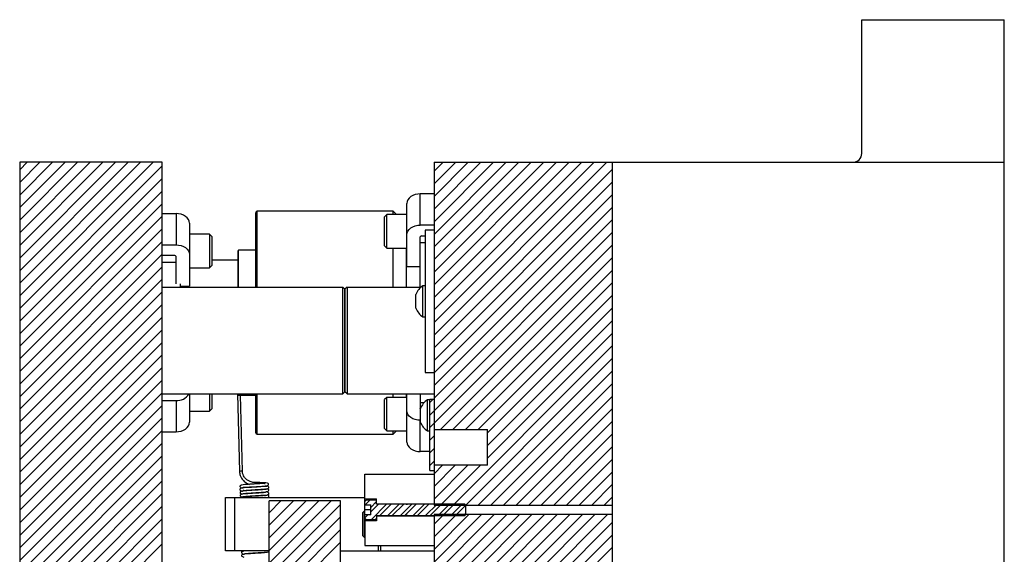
# Model space of a CAD drawing. Header units: inches. Extents: x 1694 to 2505, y -239 to -56.
# Tile 138 of 179: x 1834.08 to 1847.89, y -148.1 to -140.6. Entities that reach past the tile are written whole.
import ezdxf

# ---------------------------------------------------------------- set-up
doc = ezdxf.new("R2010")
doc.units = ezdxf.units.IN
doc.header["$LTSCALE"] = 0.5
doc.header["$MEASUREMENT"] = 0
doc.layers.add('SID-M-F', color=202, linetype='Continuous')
doc.layers.add('SID-M-S', color=105, linetype='Continuous')
pattern_1 = [(90, (1832.2, -196.733), (-12, 12), [12, -12]), (90, (1834.2, -196.733), (-12, 12), [12, -12]), (90, (1836.2, -196.733), (-12, 12), [12, -12]), (90, (1838.2, -196.733), (-12, 12), [12, -12]), (90, (1840.2, -196.733), (-12, 12), [12, -12]), (90, (1842.2, -196.733), (-12, 12), [12, -12]), (90, (1844.2, -196.733), (-12, 12), [12, -12]), (0, (1832.2, -184.733), (12, -12), [12, -12]), (0, (1832.2, -182.733), (12, -12), [12, -12]), (0, (1832.2, -180.733), (12, -12), [12, -12]), (0, (1832.2, -178.733), (12, -12), [12, -12]), (0, (1832.2, -176.733), (12, -12), [12, -12]), (0, (1832.2, -174.733), (12, -12), [12, -12]), (0, (1832.2, -172.733), (12, -12), [12, -12])]

msp = doc.modelspace()

# ---------------------------------------------------------------- hatches: boundary and pattern name
at = {"layer": 'SID-M-F'}
h = msp.add_hatch(dxfattribs=at)
h.set_pattern_fill('AR-PARQ1', color=256, style=0)
h.set_pattern_definition(pattern_1)
h.paths.add_polyline_path([(1839.89106, -147.38745), (1839.89106, -146.9741), (1838.92106, -146.9741), (1838.92106, -147.31889), (1839.08506, -147.31889), (1839.08506, -147.38745)], flags=0)
h = msp.add_hatch(dxfattribs=at)
h.set_pattern_fill('AR-PARQ1', color=256, style=0)
h.set_pattern_definition(pattern_1)
h.paths.add_polyline_path([(1839.89106, -147.9741), (1839.89106, -147.56075), (1839.08506, -147.56075), (1839.08506, -147.62931), (1838.92106, -147.62931), (1838.92106, -147.9741)], flags=0)

# ---------------------------------------------------------------- linework, layer by layer
at = {"layer": 'SID-M-F', "linetype": 'Continuous'}
for p, q in [((1834.07807, -142.70514), (1834.1841, -142.5991)), ((1834.07807, -142.88191), (1834.36088, -142.5991)), ((1834.07807, -143.05869), (1834.53766, -142.5991)), ((1834.07807, -143.23547), (1834.71443, -142.5991)), ((1834.07807, -143.41224), (1834.89121, -142.5991)), ((1834.07807, -143.58902), (1835.06799, -142.5991)), ((1834.07807, -143.7658), (1835.24476, -142.5991)), ((1834.07807, -143.94257), (1835.42154, -142.5991)), ((1834.07807, -144.11935), (1835.59832, -142.5991)), ((1834.07807, -144.29613), (1835.77509, -142.5991)), ((1834.07807, -144.4729), (1835.95187, -142.5991)), ((1834.07807, -144.64968), (1836.07807, -142.64968)), ((1839.89106, -142.72577), (1840.01774, -142.5991)), ((1839.89106, -142.90255), (1840.19451, -142.5991)), ((1839.89106, -143.07933), (1840.37129, -142.5991)), ((1839.89106, -143.2561), (1840.54807, -142.5991)), ((1839.89106, -143.43288), (1840.72484, -142.5991)), ((1839.89106, -143.60966), (1840.90162, -142.5991)), ((1839.89106, -143.78643), (1841.0784, -142.5991)), ((1839.89106, -143.96321), (1841.25517, -142.5991)), ((1839.89106, -144.13999), (1841.43195, -142.5991)), ((1839.89106, -144.31676), (1841.60873, -142.5991)), ((1839.89106, -144.49354), (1841.7855, -142.5991)), ((1839.89106, -144.67032), (1841.96228, -142.5991)), ((1839.89106, -144.84709), (1842.13906, -142.5991)), ((1839.89106, -145.02387), (1842.31583, -142.5991)), ((1839.89106, -145.20065), (1842.39106, -142.70065)), ((1834.07807, -144.82646), (1836.07807, -142.82646)), ((1839.89106, -145.37742), (1842.39106, -142.87742)), ((1834.07807, -145.00323), (1836.07807, -143.00323)), ((1839.89106, -145.5542), (1842.39106, -143.0542)), ((1834.07807, -145.18001), (1836.07807, -143.18001)), ((1839.89106, -145.73098), (1842.39106, -143.23098)), ((1834.07807, -145.35679), (1836.07807, -143.35679)), ((1839.89106, -145.90775), (1842.39106, -143.40775)), ((1834.07807, -145.53356), (1836.07807, -143.53356)), ((1839.83106, -146.14453), (1842.39106, -143.58453)), ((1834.07807, -145.71034), (1836.07807, -143.71034)), ((1839.83106, -146.32131), (1842.39106, -143.76131)), ((1834.07807, -145.88712), (1836.07807, -143.88712)), ((1834.07807, -146.06389), (1836.07807, -144.06389)), ((1839.98005, -146.3491), (1842.39106, -143.93808)), ((1840.15682, -146.3491), (1842.39106, -144.11486)), ((1834.07807, -146.24067), (1836.07807, -144.24067)), ((1840.3336, -146.3491), (1842.39106, -144.29164)), ((1834.07807, -146.41745), (1836.07807, -144.41745)), ((1840.51038, -146.3491), (1842.39106, -144.46841)), ((1834.07807, -146.59422), (1836.07807, -144.59422)), ((1840.64106, -146.39519), (1842.39106, -144.64519)), ((1834.07807, -146.771), (1836.07807, -144.771)), ((1840.64106, -146.57197), (1842.39106, -144.82197)), ((1834.07807, -146.94778), (1836.07807, -144.94778)), ((1840.64106, -146.74874), (1842.39106, -144.99874)), ((1834.07807, -147.12455), (1836.07807, -145.12455)), ((1834.07807, -147.30133), (1836.07807, -145.30133)), ((1839.89106, -147.67552), (1842.39106, -145.17552)), ((1839.89106, -147.8523), (1842.39106, -145.3523)), ((1834.07807, -147.47811), (1836.07807, -145.47811)), ((1840.51161, -147.40852), (1842.39106, -145.52907)), ((1834.07807, -147.65488), (1836.07807, -145.65488)), ((1840.68839, -147.40852), (1842.39106, -145.70585)), ((1834.07807, -147.83166), (1836.07807, -145.83166)), ((1839.83106, -145.96775), (1839.87472, -145.9241)), ((1840.86516, -147.40852), (1842.39106, -145.88263)), ((1834.07807, -148.00844), (1836.07807, -146.00844)), ((1841.04194, -147.40852), (1842.39106, -146.0594)), ((1834.07807, -148.18521), (1836.07807, -146.18521)), ((1841.21872, -147.40852), (1842.39106, -146.23618)), ((1834.07807, -148.36199), (1836.07807, -146.36199)), ((1841.39549, -147.40852), (1842.39106, -146.41296)), ((1834.07807, -148.53877), (1836.07807, -146.53877)), ((1839.83106, -146.49808), (1839.89106, -146.43808)), ((1839.83106, -146.67486), (1839.89106, -146.61486)), ((1841.57227, -147.40852), (1842.39106, -146.58973)), ((1834.07807, -148.71554), (1836.07807, -146.71554)), ((1839.83106, -146.85164), (1839.89106, -146.79164)), ((1841.74905, -147.40852), (1842.39106, -146.76651)), ((1834.07807, -148.89232), (1836.07807, -146.89232)), ((1839.83571, -147.5541), (1840.54071, -146.8491)), ((1839.89106, -146.96841), (1840.01038, -146.8491)), ((1839.89106, -147.14519), (1840.18715, -146.8491)), ((1839.89106, -147.32197), (1840.36393, -146.8491)), ((1841.92582, -147.40852), (1842.39106, -146.94329)), ((1834.07807, -149.0691), (1836.07807, -147.0691)), ((1834.07807, -149.24587), (1836.07807, -147.24587)), ((1842.1026, -147.40852), (1842.39106, -147.12007)), ((1837.57807, -147.51364), (1837.74261, -147.3491)), ((1837.57807, -147.69042), (1837.91939, -147.3491)), ((1837.57807, -147.86719), (1838.09616, -147.3491)), ((1837.57807, -148.04397), (1838.27294, -147.3491)), ((1837.57807, -148.22075), (1838.44972, -147.3491)), ((1838.92536, -147.40378), (1838.98884, -147.3403)), ((1839.00306, -147.44036), (1839.08506, -147.35836)), ((1842.27938, -147.40852), (1842.39106, -147.29684)), ((1834.07807, -149.42265), (1836.07807, -147.42265)), ((1837.57807, -148.39752), (1838.57807, -147.39752)), ((1839.00306, -147.50286), (1839.11182, -147.3941)), ((1839.0123, -147.60789), (1839.2261, -147.3941)), ((1839.1286, -147.5541), (1839.2886, -147.3941)), ((1839.24288, -147.5541), (1839.40288, -147.3941)), ((1839.30538, -147.5541), (1839.46538, -147.3941)), ((1839.41965, -147.5541), (1839.57965, -147.3941)), ((1839.48215, -147.5541), (1839.64215, -147.3941)), ((1839.59643, -147.5541), (1839.75643, -147.3941)), ((1839.65893, -147.5541), (1839.81893, -147.3941)), ((1839.77321, -147.5541), (1839.93321, -147.3941)), ((1839.94998, -147.5541), (1840.10998, -147.3941)), ((1840.12676, -147.5541), (1840.28676, -147.3941)), ((1840.30354, -147.5541), (1840.33506, -147.52257)), ((1834.07807, -149.59943), (1836.07807, -147.59943)), ((1837.57807, -148.5743), (1838.57807, -147.5743)), ((1838.64106, -150.51651), (1841.6179, -147.53967)), ((1838.92106, -147.58486), (1838.96151, -147.54441)), ((1839.0748, -147.60789), (1839.08506, -147.59764)), ((1839.64064, -148.9866), (1841.08757, -147.53967)), ((1839.67759, -148.5961), (1840.73401, -147.53967)), ((1839.81742, -148.9866), (1841.26435, -147.53967)), ((1839.85437, -148.5961), (1840.91079, -147.53967)), ((1839.89106, -149.08973), (1841.44112, -147.53967)), ((1839.89106, -148.02907), (1840.38046, -147.53967)), ((1839.89106, -148.20585), (1840.55724, -147.53967)), ((1840.6915, -148.64285), (1841.79468, -147.53967)), ((1840.86828, -148.64285), (1841.97145, -147.53967)), ((1841.04505, -148.64285), (1842.14823, -147.53967)), ((1841.22183, -148.64285), (1842.32501, -147.53967)), ((1841.39861, -148.64285), (1842.39106, -147.6504)), ((1834.07807, -149.7762), (1836.07807, -147.7762)), ((1837.57807, -148.75108), (1838.57807, -147.75108)), ((1837.57807, -148.92785), (1838.57807, -147.92785)), ((1841.57538, -148.64285), (1842.39106, -147.82717)), ((1834.07807, -149.95298), (1836.07807, -147.95298)), ((1841.75216, -148.64285), (1842.39106, -148.00395))]:
    msp.add_line(p, q, dxfattribs=at)
at = {"layer": 'SID-M-S'}
for p, q in [((1845.89106, -142.4741), (1845.89106, -140.5991)), ((1845.89106, -140.5991), (1847.89106, -140.5991)), ((1847.89106, -168.5991), (1847.89106, -140.5991)), ((1834.07807, -142.5991), (1834.07807, -166.5991)), ((1836.07807, -142.5991), (1834.07807, -142.5991)), ((1836.07807, -152.56917), (1836.07807, -142.5991)), ((1839.89106, -142.5991), (1847.89106, -142.5991)), ((1839.89106, -142.5991), (1839.89106, -147.40852)), ((1842.39106, -142.5991), (1842.39106, -151.6026)), ((1839.54091, -143.10148), (1839.52344, -143.12458)), ((1839.56441, -143.08123), (1839.54091, -143.10148)), ((1839.59305, -143.06461), (1839.56441, -143.08123)), ((1839.62573, -143.05226), (1839.59305, -143.06461)), ((1839.66119, -143.04465), (1839.62573, -143.05226)), ((1839.69806, -143.04208), (1839.66119, -143.04465)), ((1839.69806, -143.48049), (1839.69806, -143.04208)), ((1839.89106, -143.04208), (1839.69806, -143.04208)), ((1839.51269, -143.14966), (1839.50906, -143.17573)), ((1839.50906, -144.06011), (1839.50906, -143.17573)), ((1839.52344, -143.12458), (1839.51269, -143.14966)), ((1836.07807, -143.31829), (1836.27107, -143.31829)), ((1836.27107, -143.31829), (1836.27107, -143.7567)), ((1836.30794, -143.32086), (1836.27107, -143.31829)), ((1836.34339, -143.32847), (1836.30794, -143.32086)), ((1836.37607, -143.34082), (1836.34339, -143.32847)), ((1836.40471, -143.35744), (1836.37607, -143.34082)), ((1836.42821, -143.37769), (1836.40471, -143.35744)), ((1836.44568, -143.40079), (1836.42821, -143.37769)), ((1837.39106, -144.3491), (1837.39106, -143.3066)), ((1839.31756, -143.2866), (1837.41106, -143.2866)), ((1837.41106, -144.3491), (1837.41106, -143.2866)), ((1839.22781, -143.33309), (1839.19656, -143.36434)), ((1839.19656, -143.77059), (1839.19656, -143.36434)), ((1839.50906, -143.33309), (1839.22781, -143.33309)), ((1839.22781, -143.80184), (1839.22781, -143.33309)), ((1839.36405, -143.33309), (1839.31756, -143.2866)), ((1839.31756, -143.33309), (1839.31756, -143.2866)), ((1836.45643, -143.42587), (1836.44568, -143.40079)), ((1836.46007, -143.45194), (1836.45643, -143.42587)), ((1836.46007, -143.45194), (1836.46007, -144.33632)), ((1839.56441, -143.51963), (1839.59305, -143.50301)), ((1839.59305, -143.50301), (1839.62573, -143.49066)), ((1839.62573, -143.49066), (1839.66119, -143.48306)), ((1839.66119, -143.48306), (1839.69806, -143.48049)), ((1839.89106, -143.48049), (1839.69806, -143.48049)), ((1836.74132, -143.6093), (1836.46007, -143.6093)), ((1836.77257, -143.64055), (1836.74132, -143.6093)), ((1836.74132, -143.6093), (1836.74132, -144.07805)), ((1836.77257, -143.64055), (1836.77257, -144.0468)), ((1839.50906, -143.61413), (1839.51269, -143.58806)), ((1839.51269, -143.58806), (1839.52344, -143.56299)), ((1839.52344, -143.56299), (1839.54091, -143.53989)), ((1839.54091, -143.53989), (1839.56441, -143.51963)), ((1839.69806, -144.3491), (1839.69806, -143.64489)), ((1839.71556, -143.63252), (1839.76606, -143.63252)), ((1839.76606, -143.5491), (1839.76606, -145.5491)), ((1839.89106, -143.5491), (1839.76606, -143.5491)), ((1836.07807, -143.7567), (1836.27107, -143.7567)), ((1836.27107, -143.7567), (1836.30794, -143.75927)), ((1836.30794, -143.75927), (1836.34339, -143.76687)), ((1836.34339, -143.76687), (1836.37607, -143.77922)), ((1836.37607, -143.77922), (1836.40471, -143.79584)), ((1839.19656, -143.77059), (1839.22781, -143.80184)), ((1839.69806, -143.72371), (1839.76606, -143.72371)), ((1836.25357, -143.90873), (1836.07807, -143.90873)), ((1836.27107, -144.3036), (1836.27107, -143.9211)), ((1836.40471, -143.79584), (1836.42821, -143.8161)), ((1836.42821, -143.8161), (1836.44568, -143.8392)), ((1836.44568, -143.8392), (1836.45643, -143.86427)), ((1836.45643, -143.86427), (1836.46007, -143.89034)), ((1837.14106, -144.3491), (1837.14106, -143.84134)), ((1837.39106, -143.83347), (1837.14893, -143.83347)), ((1837.14893, -144.3491), (1837.14893, -143.83347)), ((1839.22781, -143.80184), (1839.50906, -143.80184)), ((1839.31756, -144.3491), (1839.31756, -143.80184)), ((1839.50506, -144.3491), (1839.50506, -143.80184)), ((1836.07807, -143.99992), (1836.27107, -143.99992)), ((1836.74132, -144.07805), (1836.77257, -144.0468)), ((1837.14106, -143.9741), (1836.77257, -143.9741)), ((1839.50906, -144.06011), (1839.69806, -144.06011)), ((1836.46007, -144.07805), (1836.74132, -144.07805)), ((1836.32807, -144.3036), (1836.32807, -144.3491)), ((1836.32807, -144.33632), (1836.46007, -144.33632)), ((1839.76606, -144.3306), (1839.73506, -144.3306)), ((1839.73506, -144.7676), (1839.73506, -144.3306)), ((1836.07807, -144.3491), (1838.61057, -144.3491)), ((1838.61057, -145.8491), (1838.61057, -144.3491)), ((1838.64057, -144.3791), (1838.61057, -144.3491)), ((1838.64057, -144.3791), (1838.64057, -145.8191)), ((1838.67106, -144.3491), (1838.64106, -144.3791)), ((1838.64106, -145.8191), (1838.64106, -144.3791)), ((1838.67106, -144.3491), (1838.67106, -145.8491)), ((1838.67106, -144.3491), (1839.71004, -144.3491)), ((1839.63406, -144.6466), (1839.63406, -144.4516)), ((1839.73506, -144.7676), (1839.76606, -144.7676)), ((1839.76606, -145.5491), (1839.89106, -145.5491)), ((1836.07807, -145.8491), (1838.61057, -145.8491)), ((1836.46007, -145.8491), (1836.46007, -146.24625)), ((1836.74132, -145.8491), (1836.74132, -146.08889)), ((1836.77257, -145.8491), (1836.77257, -146.05764)), ((1837.13554, -145.8491), (1837.16158, -146.9343)), ((1837.14106, -145.85685), (1837.14106, -145.8491)), ((1837.14893, -145.86472), (1837.14893, -145.8491)), ((1837.14893, -145.86472), (1837.39106, -145.86472)), ((1837.20257, -146.93331), (1837.17692, -145.86472)), ((1837.39106, -146.3916), (1837.39106, -145.8491)), ((1837.41106, -146.4116), (1837.41106, -145.8491)), ((1838.61057, -145.8491), (1838.64057, -145.8191)), ((1838.67106, -145.8491), (1838.64106, -145.8191)), ((1838.67106, -145.8491), (1839.89106, -145.8491)), ((1839.31756, -145.89635), (1839.31756, -145.8491)), ((1839.50506, -145.89635), (1839.50506, -145.8491)), ((1839.50906, -146.52246), (1839.50906, -145.8491)), ((1839.69806, -145.8491), (1839.69806, -146.0533)), ((1836.07807, -145.94149), (1836.27107, -145.94149)), ((1836.27107, -145.94149), (1836.27107, -146.3799)), ((1839.22781, -145.89635), (1839.19656, -145.9276)), ((1839.19656, -146.33385), (1839.19656, -145.9276)), ((1839.50906, -145.89635), (1839.22781, -145.89635)), ((1839.22781, -146.3651), (1839.22781, -145.89635)), ((1839.74847, -145.97448), (1839.69806, -145.97448)), ((1839.83106, -145.9306), (1839.80006, -145.9306)), ((1839.80006, -146.3676), (1839.80006, -145.9306)), ((1839.89106, -145.9241), (1839.83106, -145.9241)), ((1839.83106, -146.9241), (1839.83106, -145.9241)), ((1836.46007, -146.08889), (1836.74132, -146.08889)), ((1836.74132, -146.08889), (1836.77257, -146.05764)), ((1839.51269, -146.11013), (1839.50906, -146.08406)), ((1839.52344, -146.1352), (1839.51269, -146.11013)), ((1839.54091, -146.15831), (1839.52344, -146.1352)), ((1839.69839, -146.05571), (1839.69806, -146.0533)), ((1839.69906, -146.05742), (1839.69839, -146.05571)), ((1839.69906, -146.2466), (1839.69906, -146.0516)), ((1836.44568, -146.2974), (1836.45643, -146.27233)), ((1836.45643, -146.27233), (1836.46007, -146.24625)), ((1839.56441, -146.17856), (1839.54091, -146.15831)), ((1839.59305, -146.19518), (1839.56441, -146.17856)), ((1839.62573, -146.20753), (1839.59305, -146.19518)), ((1839.66119, -146.21513), (1839.62573, -146.20753)), ((1839.69806, -146.2177), (1839.66119, -146.21513)), ((1839.69906, -146.2177), (1839.69806, -146.2177)), ((1839.69806, -146.65611), (1839.69806, -146.2177)), ((1836.07807, -146.3799), (1836.27107, -146.3799)), ((1836.27107, -146.3799), (1836.30794, -146.37733)), ((1836.30794, -146.37733), (1836.34339, -146.36972)), ((1836.34339, -146.36972), (1836.37607, -146.35737)), ((1836.37607, -146.35737), (1836.40471, -146.34075)), ((1836.40471, -146.34075), (1836.42821, -146.3205)), ((1836.42821, -146.3205), (1836.44568, -146.2974)), ((1837.41106, -146.4116), (1839.31756, -146.4116)), ((1839.19656, -146.33385), (1839.22781, -146.3651)), ((1839.22781, -146.3651), (1839.50906, -146.3651)), ((1839.31756, -146.4116), (1839.36405, -146.3651)), ((1839.31756, -146.4116), (1839.31756, -146.3651)), ((1839.80006, -146.3676), (1839.83106, -146.3676)), ((1839.89106, -146.3491), (1840.64106, -146.3491)), ((1840.64106, -146.8491), (1840.64106, -146.3491)), ((1839.50906, -146.52246), (1839.51269, -146.54854)), ((1839.51269, -146.54854), (1839.52344, -146.57361)), ((1839.52344, -146.57361), (1839.54091, -146.59671)), ((1839.54091, -146.59671), (1839.56441, -146.61696)), ((1839.56441, -146.61696), (1839.59305, -146.63358)), ((1839.59305, -146.63358), (1839.62573, -146.64593)), ((1839.62573, -146.64593), (1839.66119, -146.65354)), ((1839.66119, -146.65354), (1839.69806, -146.65611)), ((1839.83106, -146.65611), (1839.69806, -146.65611)), ((1839.83106, -146.9241), (1839.89106, -146.9241)), ((1840.64106, -146.8491), (1839.89106, -146.8491)), ((1837.37994, -147.09137), (1837.37992, -147.09137)), ((1837.38009, -147.09158), (1837.37994, -147.09137)), ((1837.44612, -147.09275), (1837.38009, -147.09158)), ((1837.49772, -147.0944), (1837.44612, -147.09275)), ((1837.53344, -147.09677), (1837.49772, -147.0944)), ((1837.55499, -147.09992), (1837.53344, -147.09677)), ((1837.56565, -147.10376), (1837.55499, -147.09992)), ((1837.56979, -147.10929), (1837.56565, -147.10376)), ((1838.92106, -147.5927), (1838.92106, -146.9741)), ((1838.92106, -146.9741), (1839.89106, -146.9741)), ((1837.21164, -147.15498), (1837.21776, -147.15754)), ((1837.21776, -147.15754), (1837.25025, -147.1582)), ((1837.25025, -147.1582), (1837.29093, -147.15705)), ((1837.29093, -147.15705), (1837.32867, -147.15505)), ((1837.32867, -147.15505), (1837.36478, -147.15284)), ((1837.36478, -147.15284), (1837.41006, -147.1501)), ((1837.41006, -147.1501), (1837.461, -147.1469)), ((1837.461, -147.1469), (1837.50748, -147.14377)), ((1837.50748, -147.14377), (1837.54158, -147.13968)), ((1837.54158, -147.13968), (1837.56514, -147.12732)), ((1837.56514, -147.12732), (1837.56986, -147.11756)), ((1837.56986, -147.11756), (1837.56979, -147.10929)), ((1836.96606, -148.0491), (1836.96606, -147.2991)), ((1836.96606, -147.2991), (1838.92106, -147.2991)), ((1837.09106, -147.2991), (1837.09106, -148.0491)), ((1838.57807, -147.3491), (1837.57807, -147.3491)), ((1837.57807, -151.68328), (1837.57807, -147.3491)), ((1838.57807, -150.9741), (1838.57807, -147.3491)), ((1838.92106, -147.31889), (1839.08506, -147.31889)), ((1838.93746, -147.3391), (1838.92106, -147.3555)), ((1838.93746, -147.3403), (1838.92106, -147.35687)), ((1839.08506, -147.3391), (1838.93746, -147.3391)), ((1838.93746, -147.3403), (1838.93746, -147.3391)), ((1839.08506, -147.3403), (1838.93746, -147.3403)), ((1839.08506, -147.3941), (1839.08506, -147.31889)), ((1838.91606, -147.4866), (1838.89106, -147.5116)), ((1838.89106, -147.8366), (1838.89106, -147.5116)), ((1838.92106, -147.4866), (1838.91606, -147.4866)), ((1838.91606, -147.8616), (1838.91606, -147.4866)), ((1838.92106, -147.40378), (1839.00306, -147.40378)), ((1839.00306, -147.4741), (1838.92106, -147.4741)), ((1839.00306, -147.54441), (1839.00306, -147.40378)), ((1839.08506, -147.38745), (1839.89106, -147.38745)), ((1839.50745, -147.3921), (1839.08506, -147.3921)), ((1839.50745, -147.3941), (1839.08506, -147.3941)), ((1839.50745, -147.4039), (1839.50745, -147.3921)), ((1839.51255, -147.3921), (1839.50898, -147.4019)), ((1839.51255, -147.3941), (1839.50898, -147.40418)), ((1839.50898, -147.40418), (1839.50898, -147.4019)), ((1839.89106, -147.3921), (1839.51255, -147.3921)), ((1839.51255, -147.3941), (1839.51255, -147.3921)), ((1840.32106, -147.3941), (1839.51255, -147.3941)), ((1839.89106, -147.40852), (1842.39106, -147.40852)), ((1840.33506, -147.40852), (1840.32106, -147.3941)), ((1840.33506, -147.53967), (1840.33506, -147.40852)), ((1839.00306, -147.54441), (1838.92106, -147.54441)), ((1838.92106, -147.59132), (1838.93746, -147.60789)), ((1838.92106, -147.5927), (1838.93746, -147.6091)), ((1838.92106, -147.5927), (1838.92106, -147.9741)), ((1839.08506, -147.62931), (1838.92106, -147.62931)), ((1838.93746, -147.60789), (1839.08506, -147.60789)), ((1838.93746, -147.6091), (1838.93746, -147.60789)), ((1838.93746, -147.6091), (1839.08506, -147.6091)), ((1839.08506, -147.5541), (1839.50745, -147.5541)), ((1839.08506, -147.5541), (1839.08506, -147.62931)), ((1839.08506, -147.5561), (1839.50745, -147.5561)), ((1839.89106, -147.56075), (1839.08506, -147.56075)), ((1839.50745, -147.5561), (1839.50745, -147.54429)), ((1839.50898, -147.54401), (1839.51255, -147.5541)), ((1839.50898, -147.54629), (1839.50898, -147.54401)), ((1839.50898, -147.54629), (1839.51255, -147.5561)), ((1839.51255, -147.5561), (1839.51255, -147.5541)), ((1839.51255, -147.5541), (1840.32106, -147.5541)), ((1839.51255, -147.5561), (1839.89106, -147.5561)), ((1842.39106, -147.53967), (1839.89106, -147.53967)), ((1839.89106, -147.53967), (1839.89106, -148.64285)), ((1840.32106, -147.5541), (1840.33506, -147.53967)), ((1838.89106, -147.8366), (1838.91606, -147.8616)), ((1838.91606, -147.8616), (1838.92106, -147.8616)), ((1837.57807, -148.0491), (1836.96606, -148.0491)), ((1837.57807, -148.07019), (1837.55248, -148.06597)), ((1838.57807, -148.0491), (1839.89106, -148.0491)), ((1838.92106, -147.9741), (1839.89106, -147.9741)), ((1839.11106, -148.0491), (1839.11106, -147.9741)), ((1839.14106, -147.9741), (1839.14106, -148.0491))]:
    msp.add_line(p, q, dxfattribs=at)
for centre, radius, start, end in [((1845.76606, -142.4741), 0.125, 270, 0), ((1837.41106, -143.3066), 0.02, 90, 180), ((1839.71337, -143.64799), 0.01562, 81.950533, 168.578246), ((1836.25575, -143.9242), 0.01562, 11.421754, 98.049467), ((1837.14893, -143.84134), 0.00787, 90, 180), ((1839.88281, -144.55658), 0.27, 123.177536, 157.118233), ((1839.88281, -144.54161), 0.27, 202.881767, 236.822464), ((1836.28441, -145.74638), 0.19557, 266.08612, 328.316172), ((1837.14893, -145.85685), 0.00787, 180, 270), ((1839.94781, -146.15658), 0.27, 123.177536, 157.118233), ((1839.94781, -146.14161), 0.27, 202.881767, 236.822464), ((1837.41106, -146.3916), 0.02, 180, 270), ((1837.29896, -151.80231), 4.86995, 91.134143, 91.616499), ((1837.4599, -147.10742), 0.08158, 168.654181, 182.731434), ((1839.50824, -147.40163), 0.000787, 180, 340), ((1839.50824, -147.54656), 0.000787, 20, 180)]:
    msp.add_arc(centre, radius, start, end, dxfattribs=at)
for points, knots in [([(1837.16158, -146.9343), (1837.16234, -146.94477), (1837.16381, -146.96491), (1837.17348, -146.99833), (1837.19275, -147.03722), (1837.2261, -147.07453), (1837.26267, -147.10185), (1837.29027, -147.11252), (1837.29988, -147.11623)], [0, 0, 0, 0, 0.108709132, 0.208935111, 0.385367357, 0.641709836, 0.875276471, 1, 1, 1, 1]), ([(1837.37991, -147.09137), (1837.36999, -147.09077), (1837.35101, -147.08964), (1837.32106, -147.08211), (1837.28839, -147.06839), (1837.25514, -147.04533), (1837.22872, -147.01616), (1837.21255, -146.98521), (1837.20448, -146.95828), (1837.20322, -146.94178), (1837.20257, -146.93331)], [0, 0, 0, 0, 0.09274521, 0.177335, 0.31913476, 0.50569344, 0.70709957, 0.84470006, 0.92027907, 1, 1, 1, 1]), ([(1837.52028, -147.11), (1837.51832, -147.1083), (1837.51427, -147.1048), (1837.50016, -147.10411), (1837.48102, -147.10465), (1837.45623, -147.1063), (1837.41761, -147.10896), (1837.36514, -147.11217), (1837.30911, -147.11558), (1837.2668, -147.1184), (1837.2283, -147.12109), (1837.1973, -147.12475), (1837.17545, -147.13248), (1837.16505, -147.14094), (1837.1683, -147.15233), (1837.18414, -147.16261), (1837.20382, -147.16534), (1837.2084, -147.16597)], [0, 0, 0, 0, 0.04460086, 0.09173949, 0.14037209, 0.19040042, 0.24163131, 0.34492317, 0.43534831, 0.50883777, 0.56625115, 0.67312666, 0.72736193, 0.79217215, 0.87385514, 0.97066156, 1, 1, 1, 1]), ([(1837.53828, -147.14298), (1837.53835, -147.14283), (1837.53899, -147.14159), (1837.53373, -147.14272), (1837.52086, -147.14377), (1837.49482, -147.146), (1837.45487, -147.14875), (1837.4021, -147.1521), (1837.35084, -147.15522), (1837.30224, -147.15821), (1837.25655, -147.16134), (1837.21972, -147.16401), (1837.19148, -147.16763), (1837.17576, -147.17296), (1837.16789, -147.18205), (1837.16665, -147.19366), (1837.17286, -147.20328), (1837.18549, -147.21062), (1837.19724, -147.21144), (1837.2043, -147.21193)], [0, 0, 0, 0, 0.0059706, 0.05068998, 0.09973964, 0.15093524, 0.24642522, 0.33265134, 0.4094618, 0.48544596, 0.56552305, 0.6496945, 0.72966742, 0.80077039, 0.83371973, 0.86768676, 0.90438209, 0.94251485, 1, 1, 1, 1]), ([(1837.52939, -147.1877), (1837.52812, -147.18694), (1837.52537, -147.18526), (1837.51154, -147.18687), (1837.48978, -147.18861), (1837.45408, -147.19105), (1837.40843, -147.1939), (1837.35956, -147.19688), (1837.31736, -147.19944), (1837.27463, -147.20265), (1837.22882, -147.20743), (1837.19136, -147.21339), (1837.17122, -147.21983), (1837.1672, -147.22885), (1837.17205, -147.23831), (1837.18271, -147.24926), (1837.19523, -147.25198), (1837.20375, -147.25383)], [0, 0, 0, 0, 0.04104874, 0.08933637, 0.14288863, 0.19940106, 0.29726501, 0.37364192, 0.43290407, 0.50330244, 0.5906206, 0.69363078, 0.78868546, 0.86875603, 0.90320995, 0.934083, 1, 1, 1, 1]), ([(1837.5283, -147.23238), (1837.52784, -147.23145), (1837.52576, -147.22727), (1837.50771, -147.22966), (1837.46643, -147.23231), (1837.40924, -147.23609), (1837.35223, -147.23948), (1837.30538, -147.24241), (1837.26702, -147.24489), (1837.23025, -147.24847), (1837.19662, -147.25459), (1837.17417, -147.26206), (1837.16668, -147.27279), (1837.17609, -147.28595), (1837.19474, -147.29156), (1837.20371, -147.29426)], [0, 0, 0, 0, 0.02205318, 0.09872673, 0.18994794, 0.29306596, 0.38522125, 0.46032509, 0.52236641, 0.59205322, 0.67331508, 0.76099744, 0.84564861, 0.92570986, 1, 1, 1, 1]), ([(1837.20904, -147.28764), (1837.21142, -147.28843), (1837.21662, -147.29015), (1837.24931, -147.28662), (1837.29012, -147.28406), (1837.33509, -147.28119), (1837.3811, -147.2784), (1837.42807, -147.27559), (1837.4749, -147.27272), (1837.51615, -147.26976), (1837.54541, -147.2674), (1837.56478, -147.2632), (1837.57374, -147.25315), (1837.57488, -147.24336), (1837.56951, -147.23319), (1837.55834, -147.22612), (1837.54595, -147.22264), (1837.53512, -147.22192), (1837.5328, -147.22177)], [0, 0, 0, 0, 0.07046024, 0.15333472, 0.23268651, 0.30615836, 0.37501888, 0.44837093, 0.52803613, 0.61425266, 0.70192759, 0.78235312, 0.82064391, 0.8570348, 0.89032471, 0.92144366, 0.98314311, 1, 1, 1, 1]), ([(1837.21098, -147.24267), (1837.21118, -147.24308), (1837.21219, -147.24506), (1837.21968, -147.2462), (1837.23543, -147.24583), (1837.26216, -147.24374), (1837.2983, -147.24132), (1837.34716, -147.23827), (1837.40452, -147.23476), (1837.4615, -147.23154), (1837.51146, -147.22805), (1837.55188, -147.21982), (1837.57406, -147.20577), (1837.57414, -147.19351), (1837.56121, -147.18592), (1837.54474, -147.18295), (1837.5378, -147.1817)], [0, 0, 0, 0, 0.01382115, 0.06757357, 0.12157596, 0.17605422, 0.241437, 0.32098918, 0.41394199, 0.50781499, 0.59959219, 0.69096535, 0.78075338, 0.86556131, 0.94336154, 1, 1, 1, 1]), ([(1837.21198, -147.19782), (1837.21546, -147.1991), (1837.22261, -147.20173), (1837.24705, -147.20225), (1837.27901, -147.2005), (1837.31703, -147.19792), (1837.36106, -147.19526), (1837.41215, -147.19215), (1837.46159, -147.18912), (1837.50332, -147.18649), (1837.53523, -147.18351), (1837.56085, -147.17565), (1837.57483, -147.16192), (1837.57114, -147.15068), (1837.55649, -147.14416), (1837.53718, -147.14174), (1837.53093, -147.14096)], [0, 0, 0, 0, 0.07154273, 0.14669425, 0.2096808, 0.26821656, 0.33740644, 0.41751895, 0.50340463, 0.58164593, 0.65255944, 0.71687476, 0.78461043, 0.86497743, 0.9562782, 1, 1, 1, 1]), ([(1837.52464, -147.27837), (1837.52129, -147.27619), (1837.51552, -147.27241), (1837.49675, -147.27266), (1837.4751, -147.27376), (1837.44823, -147.27564), (1837.40776, -147.27835), (1837.35575, -147.28145), (1837.3024, -147.28476), (1837.2636, -147.28739), (1837.23569, -147.28941), (1837.2126, -147.29207), (1837.19543, -147.29529), (1837.18899, -147.29818), (1837.18695, -147.2991)], [0, 0, 0, 0, 0.09241654, 0.15940747, 0.22871476, 0.30015958, 0.37343605, 0.51798193, 0.64005664, 0.73723325, 0.81364375, 0.88840269, 0.96466987, 1, 1, 1, 1]), ([(1837.56545, -147.2991), (1837.5658, -147.29891), (1837.57017, -147.29651), (1837.57444, -147.28874), (1837.5745, -147.27749), (1837.56903, -147.26972), (1837.56223, -147.26633), (1837.55217, -147.26545), (1837.55013, -147.26527)], [0, 0, 0, 0, 0.01554966, 0.19789113, 0.36479932, 0.53276234, 0.90517018, 1, 1, 1, 1]), ([(1839.50898, -147.40418), (1839.50894, -147.40425), (1839.50887, -147.40441), (1839.50867, -147.4046), (1839.50842, -147.40471), (1839.50816, -147.40473), (1839.5079, -147.40465), (1839.50769, -147.4045), (1839.50753, -147.40428), (1839.50746, -147.40407), (1839.50745, -147.40394), (1839.50745, -147.4039)], [0, 0, 0, 0, 0.11105776, 0.23555208, 0.35625973, 0.47338457, 0.58874942, 0.70481335, 0.82364989, 0.94620285, 1, 1, 1, 1]), ([(1839.50745, -147.54429), (1839.50745, -147.54424), (1839.50746, -147.54409), (1839.50755, -147.54387), (1839.50771, -147.54367), (1839.50791, -147.54354), (1839.50813, -147.54347), (1839.5084, -147.54348), (1839.50864, -147.54357), (1839.50884, -147.54375), (1839.50894, -147.54391), (1839.50897, -147.544), (1839.50898, -147.54401)], [0, 0, 0, 0, 0.069438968, 0.196195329, 0.321631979, 0.401971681, 0.517863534, 0.633795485, 0.749084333, 0.86574479, 0.98558833, 1, 1, 1, 1]), ([(1837.54959, -148.07413), (1837.54908, -148.07306), (1837.54718, -148.06913), (1837.52681, -148.0723), (1837.48421, -148.07496), (1837.4272, -148.07866), (1837.37199, -148.08197), (1837.3267, -148.08477), (1837.28732, -148.08741), (1837.24775, -148.09168), (1837.21306, -148.09829), (1837.19184, -148.10641), (1837.1874, -148.11764), (1837.19848, -148.13017), (1837.21475, -148.13434), (1837.22151, -148.13607)], [0, 0, 0, 0, 0.02868994, 0.10585087, 0.19938788, 0.30276654, 0.39159836, 0.4632288, 0.52662008, 0.60238214, 0.69232315, 0.78443005, 0.86943934, 0.94567996, 1, 1, 1, 1]), ([(1837.24652, -148.0491), (1837.24014, -148.04966), (1837.21882, -148.05153), (1837.20017, -148.05561), (1837.19142, -148.06085), (1837.19027, -148.07104), (1837.19471, -148.0828), (1837.20607, -148.09099), (1837.21763, -148.09544), (1837.22589, -148.09593), (1837.22829, -148.09607)], [0, 0, 0, 0, 0.11053285, 0.36902996, 0.58197766, 0.67331132, 0.76201545, 0.85785025, 0.95857441, 1, 1, 1, 1]), ([(1837.19912, -148.0491), (1837.19998, -148.04973), (1837.2043, -148.05288), (1837.21074, -148.05311), (1837.21589, -148.0533)], [0, 0, 0, 0, 0.20034886, 1, 1, 1, 1]), ([(1837.23201, -148.08408), (1837.23251, -148.08481), (1837.2342, -148.08723), (1837.24479, -148.08849), (1837.26529, -148.08758), (1837.29646, -148.0852), (1837.33544, -148.08271), (1837.38486, -148.07967), (1837.43861, -148.07639), (1837.4899, -148.07352), (1837.53299, -148.07009), (1837.56487, -148.06499), (1837.57476, -148.0588), (1837.57807, -148.05673)], [0, 0, 0, 0, 0.03629012, 0.12170754, 0.20225448, 0.28131459, 0.37420777, 0.48227667, 0.60271862, 0.71998585, 0.83325099, 0.94418124, 1, 1, 1, 1])]:
    msp.add_open_spline(points, degree=3, knots=knots, dxfattribs=at)

doc.saveas('drawing.dxf')
